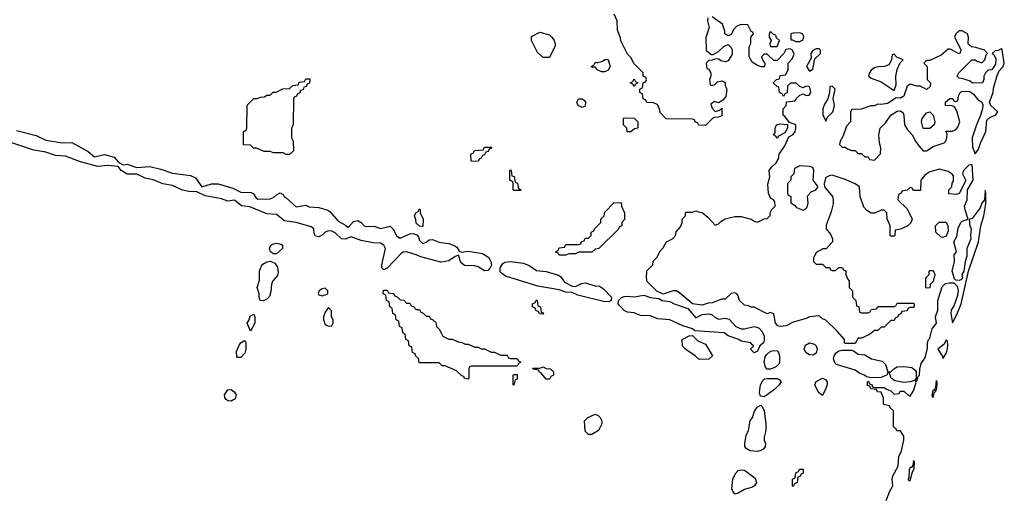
# Model space of a CAD drawing. Header units: inches. Extents: x 2789275 to 2951659, y 860290 to 1033804.
# Tile 47 of 256: x 2817409 to 2823469, y 1001685 to 1004618. Entities that reach past the tile are written whole.
import ezdxf

# ---------------------------------------------------------------- set-up
doc = ezdxf.new("R2010")
doc.units = ezdxf.units.IN
doc.header["$MEASUREMENT"] = 0
doc.layers.add('C8010', color=7, linetype='Continuous')
doc.layers.add('C8020', color=7, linetype='Continuous')

msp = doc.modelspace()

# ---------------------------------------------------------------- linework, layer by layer
at = {"layer": 'C8010', "color": 2}
for points, elevation in [([(2819050, 1003788), (2819030, 1003798), (2818970, 1003798), (2818950, 1003806), (2818912.7, 1003807.3), (2818867.3, 1003827.3), (2818848.4, 1003828.4), (2818830, 1003846), (2818787.3, 1003847.3), (2818786, 1003930), (2818802, 1003938), (2818806, 1003950), (2818808.4, 1004091.6), (2818850, 1004134), (2818870, 1004134), (2818890, 1004142), (2818916.4, 1004143.6), (2818930, 1004154), (2818950, 1004154), (2818968.4, 1004171.6), (2818987.3, 1004172.7), (2819028.4, 1004191.6), (2819070, 1004194), (2819090, 1004214), (2819122, 1004218), (2819130, 1004234), (2819162, 1004238), (2819170, 1004254), (2819194, 1004254), (2819192.7, 1004227.3), (2819178, 1004222), (2819172.7, 1004207.3), (2819158, 1004202), (2819152.7, 1004187.3), (2819138, 1004182), (2819132.7, 1004167.3), (2819118, 1004162), (2819112.7, 1004147.3), (2819098, 1004142), (2819094, 1004130), (2819092, 1003970), (2819082, 1003950), (2819082, 1003890), (2819092, 1003870), (2819094, 1003810), (2819070, 1003788)], 10), ([(2819890, 1003346), (2819870, 1003348), (2819850, 1003366), (2819847.3, 1003387.3), (2819838, 1003410), (2819846, 1003430), (2819862, 1003438), (2819870, 1003454), (2819874, 1003450), (2819874, 1003430), (2819892, 1003390)], 10), ([(2818990, 1003176.2), (2818970, 1003177.6), (2818952.3, 1003190), (2818946.3, 1003210), (2818950, 1003221), (2818954.5, 1003230), (2818970, 1003237.7), (2818990, 1003242.3), (2819017.6, 1003237.6), (2819026.8, 1003230), (2819026, 1003210)], 10), ([(2818910, 1002888.7), (2818888, 1002890), (2818882, 1002910), (2818882.7, 1002930), (2818869.6, 1002969.6), (2818884.2, 1003015.8), (2818884.7, 1003070), (2818897.4, 1003102.6), (2818906.3, 1003113.7), (2818930, 1003127.9), (2818951.9, 1003131.9), (2818978.8, 1003118.8), (2818995.8, 1003095.8), (2818999.9, 1003060.1), (2818995.2, 1003044.8), (2818966, 1003010), (2818958, 1002990), (2818955.3, 1002944.7), (2818945.4, 1002914.6), (2818930, 1002898)], 10), ([(2819290, 1002966), (2819270, 1002962), (2819252, 1002950), (2819246, 1002934), (2819250, 1002924.7), (2819270, 1002918), (2819290, 1002924.7), (2819306, 1002930), (2819306, 1002950)], 14), ([(2819310, 1002846), (2819290, 1002818), (2819278, 1002790), (2819278, 1002770), (2819290, 1002742), (2819310, 1002732), (2819330, 1002734), (2819338, 1002750), (2819338, 1002770), (2819328, 1002790), (2819327.3, 1002827.3)], 14), ([(2818830, 1002702), (2818809.6, 1002750), (2818820.9, 1002770), (2818826.7, 1002793.3), (2818850, 1002806), (2818857.1, 1002790), (2818857.1, 1002750)], 10), ([(2818750, 1002539.5), (2818745.3, 1002545.3), (2818743.6, 1002576.4), (2818760.9, 1002619.1), (2818769.8, 1002630.2), (2818790, 1002642.8), (2818798, 1002638), (2818800.7, 1002630), (2818800.2, 1002590), (2818793.9, 1002566.1), (2818770, 1002539.8)], 10), ([(2818710, 1002269.6), (2818690, 1002272.6), (2818680, 1002280), (2818671.2, 1002290), (2818669.8, 1002309.8), (2818690, 1002339.3), (2818710, 1002342.4), (2818728.9, 1002328.9), (2818740.4, 1002310), (2818734.9, 1002285.1)], 10)]:
    msp.add_lwpolyline(points, close=True, dxfattribs=dict(at, elevation=elevation))
at = {"layer": 'C8010', "color": 2, "elevation": 10}
for points in [[(2817390, 1003935.9), (2817510, 1003906.2), (2817570, 1003876.5), (2817670, 1003860.2), (2817730, 1003862), (2817830, 1003807.9), (2817870, 1003773.7), (2817930, 1003789.1), (2817991, 1003771), (2818019.2, 1003739.2), (2818045.3, 1003725.3), (2818070, 1003728), (2818130, 1003708), (2818210, 1003713.8), (2818278, 1003698), (2818350, 1003672.6), (2818459.3, 1003659.3), (2818490, 1003644.4), (2818530, 1003590.4), (2818590, 1003607.4), (2818630, 1003607.6), (2818721.7, 1003581.7), (2818770, 1003557), (2818834.4, 1003554.4), (2818847.1, 1003547.1), (2818862.8, 1003522.8), (2818874.4, 1003514.4), (2818950, 1003516.4), (2818970, 1003524), (2818990, 1003541), (2819011.6, 1003551.6), (2819030, 1003542), (2819036, 1003530), (2819050, 1003522), (2819110, 1003466.4), (2819170, 1003476.3), (2819190, 1003466.7), (2819250, 1003462), (2819305.9, 1003445.9), (2819318.3, 1003438.3), (2819370, 1003378), (2819413.8, 1003353.8), (2819430, 1003338.8), (2819463.1, 1003376.9), (2819490, 1003382), (2819510.3, 1003370.3), (2819528.6, 1003348.6), (2819545.1, 1003345.1), (2819590, 1003346.7), (2819630, 1003332.2), (2819690, 1003347.3), (2819710, 1003326.8), (2819727.5, 1003287.5), (2819750, 1003273.4), (2819810, 1003299.3), (2819830, 1003301.6), (2819853.7, 1003293.7), (2819862.5, 1003282.5), (2819870, 1003258.8), (2819890, 1003241.3), (2819910, 1003248.7), (2819930, 1003263.8), (2819950, 1003265.7), (2819990, 1003249.1), (2820000, 1003247.8)], [(2820000, 1003126.6), (2819878.3, 1003158.3), (2819850, 1003172), (2819790, 1003188.7), (2819770, 1003188), (2819759.6, 1003180.4), (2819670, 1003088), (2819650, 1003078), (2819638, 1003090), (2819638, 1003110), (2819660.9, 1003210), (2819649.2, 1003230), (2819630, 1003242), (2819584.7, 1003244.7), (2819510, 1003258.4), (2819450, 1003282.7), (2819412.4, 1003267.6), (2819390, 1003269.5), (2819350, 1003306.6), (2819330, 1003316.2), (2819310, 1003318.4), (2819288.7, 1003311.3), (2819270, 1003292.7), (2819250, 1003282), (2819230, 1003285.2), (2819222, 1003302), (2819219.3, 1003330), (2819203.6, 1003343.6), (2819110.5, 1003369.5), (2819039.5, 1003379.5), (2818990, 1003419), (2818930, 1003423.6), (2818825.4, 1003465.4), (2818773.3, 1003473.3), (2818730, 1003507.6), (2818690, 1003500.8), (2818650, 1003515.1), (2818550, 1003534.3), (2818498.8, 1003558.8), (2818450, 1003561.7), (2818410, 1003569.7), (2818350, 1003597.4), (2818290, 1003608.2), (2818230, 1003631.6), (2818181.9, 1003641.9), (2818130, 1003668.3), (2818070, 1003666.8), (2818033, 1003690), (2818014.5, 1003714.5), (2817950, 1003721.4), (2817890, 1003714.8), (2817782.4, 1003742.4), (2817690, 1003778.3), (2817630, 1003782.9), (2817570, 1003802.8), (2817495.8, 1003815.8), (2817329.9, 1003869.9)], [(2820000, 1002496.4), (2819990, 1002506), (2819870, 1002506), (2819866, 1002510), (2819866, 1002530), (2819847.3, 1002547.3), (2819842, 1002562), (2819826, 1002570), (2819822, 1002602), (2819806, 1002610), (2819802, 1002642), (2819786, 1002650), (2819782, 1002682), (2819766, 1002690), (2819762, 1002722), (2819746, 1002730), (2819742, 1002762), (2819726, 1002770), (2819722, 1002802), (2819706, 1002810), (2819702, 1002842), (2819686, 1002850), (2819682, 1002882), (2819666, 1002890), (2819662, 1002922), (2819646, 1002930), (2819647.3, 1002952.7), (2819670, 1002954), (2819678, 1002938), (2819710, 1002934), (2819718, 1002918), (2819732.7, 1002912.7), (2819750, 1002894), (2819772.7, 1002892.7), (2819790, 1002874), (2819810, 1002874), (2819818, 1002858), (2819832.7, 1002852.7), (2819850, 1002834), (2819870, 1002834), (2819878, 1002818), (2819892.7, 1002812.7), (2819910, 1002794), (2819930, 1002794), (2819938, 1002778), (2819950, 1002774), (2819970, 1002754), (2819974, 1002730), (2819990, 1002714), (2820000, 1002695.7)]]:
    msp.add_lwpolyline(points, dxfattribs=at)
at = {"layer": 'C8020', "color": 2, "elevation": 10}
for points in [[(2821644.7, 1004630), (2821641, 1004610), (2821651.3, 1004570), (2821630.9, 1004509.1), (2821634, 1004430), (2821663.6, 1004403.6), (2821676.4, 1004403.6), (2821710, 1004422), (2821744.7, 1004455.3), (2821770, 1004464.7), (2821787.1, 1004447.1), (2821794, 1004430), (2821793.2, 1004406.8), (2821770, 1004364), (2821750, 1004359), (2821725.6, 1004365.6), (2821710, 1004375.3), (2821690, 1004378), (2821670, 1004368), (2821650, 1004366), (2821634, 1004350), (2821638, 1004318), (2821650, 1004314), (2821662, 1004290), (2821662, 1004270), (2821654, 1004250), (2821658, 1004218), (2821670, 1004214), (2821690, 1004222), (2821704, 1004236), (2821730, 1004242), (2821751, 1004231), (2821751.3, 1004210), (2821761, 1004190), (2821755.3, 1004144.7), (2821736.9, 1004123.1), (2821710, 1004106), (2821684.7, 1004115.3), (2821662, 1004098), (2821670, 1004074), (2821690, 1004054), (2821718, 1004062), (2821730, 1004074), (2821730, 1004026), (2821710, 1004018), (2821683.6, 1004016.4), (2821670, 1004008), (2821630, 1003966), (2821588.4, 1003968.4), (2821582, 1003982), (2821566, 1003990), (2821562, 1004002), (2821550, 1004006), (2821388.4, 1004008.4), (2821350, 1004046), (2821347.3, 1004067.3), (2821335.3, 1004095.3), (2821307.3, 1004107.3), (2821268, 1004108), (2821262, 1004122), (2821246, 1004130), (2821242, 1004162), (2821226, 1004170), (2821226, 1004190), (2821242, 1004198), (2821246, 1004230), (2821262, 1004238), (2821266, 1004250), (2821262, 1004262), (2821246, 1004270), (2821246, 1004290), (2821190, 1004346), (2821170, 1004386), (2821150, 1004406), (2821108.4, 1004488.4), (2821107.3, 1004507.3), (2821087.3, 1004552.7), (2821086, 1004610), (2821067.3, 1004652.7)], [(2822740.7, 1001659.3), (2822763.3, 1001716.7), (2822782.7, 1001750), (2822779.3, 1001790), (2822782.7, 1001810), (2822814.5, 1001870), (2822818.7, 1001930), (2822835.8, 1001964.2), (2822851.3, 1002030), (2822850, 1002055.3), (2822830, 1002088), (2822808, 1002088), (2822802, 1002102), (2822786, 1002110), (2822786, 1002210), (2822766, 1002230), (2822762, 1002242), (2822726, 1002250), (2822726, 1002290), (2822710, 1002326), (2822688.4, 1002328.4), (2822682, 1002342), (2822647.3, 1002347.3), (2822642, 1002362), (2822627.3, 1002367.3), (2822626, 1002390), (2822632.7, 1002392.7), (2822638, 1002378), (2822652.7, 1002372.7), (2822658, 1002358), (2822670, 1002354), (2822730, 1002354), (2822743.6, 1002343.6), (2822770, 1002334), (2822790, 1002314), (2822822, 1002318), (2822828.4, 1002331.6), (2822850, 1002332), (2822874, 1002310), (2822890, 1002302), (2822910, 1002334), (2822926, 1002386), (2822922, 1002398), (2822930, 1002394), (2822938, 1002422), (2822946, 1002430), (2822948, 1002468), (2822957, 1002503), (2822982, 1002538), (2822996.4, 1002596.4), (2822995.3, 1002630), (2823002, 1002650), (2823010, 1002658), (2823024.7, 1002715.3), (2823052.3, 1002750), (2823046, 1002790), (2823059.3, 1002830), (2823059.1, 1002890), (2823086.6, 1002973.4), (2823105.9, 1002994.1), (2823130, 1002999.6), (2823159, 1002999), (2823178, 1002978), (2823183.8, 1002950), (2823179.9, 1002920.1), (2823159.5, 1002860.5), (2823140.7, 1002830), (2823138.8, 1002810), (2823150, 1002752), (2823176.5, 1002803.5), (2823204, 1002870), (2823248.7, 1003071.3), (2823309, 1003250), (2823324, 1003350), (2823342.7, 1003410), (2823355.5, 1003484.5), (2823355.3, 1003555.3), (2823350, 1003566), (2823346, 1003510), (2823330, 1003488), (2823319.9, 1003460.1), (2823270, 1003395.3), (2823252, 1003388), (2823257.3, 1003350), (2823265.5, 1003330), (2823260.7, 1003290), (2823262.8, 1003270), (2823238.8, 1003210), (2823238, 1003162), (2823227.7, 1003130), (2823218.8, 1003070), (2823207.3, 1003050), (2823212, 1003030), (2823202, 1003018), (2823190, 1003013.2), (2823170, 1003015.1), (2823162.3, 1003022.3), (2823147.6, 1003070), (2823162.9, 1003130), (2823160.7, 1003170), (2823174.5, 1003190), (2823158, 1003250), (2823175.6, 1003284.4), (2823184.8, 1003335.2), (2823201.2, 1003370), (2823210, 1003378.8), (2823246, 1003390), (2823227.3, 1003447.3), (2823224.7, 1003470), (2823239.5, 1003510), (2823241.2, 1003570), (2823278, 1003630), (2823270, 1003726), (2823250, 1003722), (2823218, 1003690), (2823211.3, 1003670), (2823231, 1003629), (2823190, 1003548.7), (2823170, 1003542), (2823127.3, 1003547.3), (2823128, 1003570), (2823146, 1003590), (2823148.4, 1003611.6), (2823156.4, 1003623.6), (2823156.4, 1003656.4), (2823148.4, 1003668.4), (2823123.1, 1003683.1), (2823070, 1003697.2), (2823010, 1003682), (2822979.6, 1003660.4), (2822954, 1003630), (2822952.7, 1003567.3), (2822910, 1003566), (2822902, 1003582), (2822890, 1003586), (2822871.6, 1003568.4), (2822838, 1003562), (2822834, 1003550), (2822818, 1003542), (2822814, 1003510), (2822870, 1003454), (2822902, 1003390), (2822892.7, 1003367.3), (2822871.6, 1003348.4), (2822830, 1003328), (2822798, 1003322), (2822794, 1003290), (2822790, 1003286), (2822770, 1003286), (2822766, 1003290), (2822766, 1003350), (2822747.3, 1003392.7), (2822746, 1003430), (2822730, 1003446), (2822710, 1003446), (2822671.6, 1003428.4), (2822650, 1003428), (2822623.1, 1003443.1), (2822604, 1003464), (2822582, 1003530), (2822578, 1003590), (2822550, 1003608.7), (2822490, 1003635.3), (2822410, 1003662), (2822390, 1003658), (2822370, 1003646), (2822361, 1003610), (2822362, 1003590), (2822410.6, 1003530.6), (2822414.8, 1003510), (2822414.4, 1003485.6), (2822403.6, 1003436.4), (2822372.7, 1003352.7), (2822372, 1003330), (2822398, 1003298), (2822412, 1003270), (2822412, 1003250), (2822371.6, 1003208.4), (2822352.7, 1003207.3), (2822310, 1003186), (2822294, 1003150), (2822294, 1003130), (2822310, 1003114), (2822350, 1003114), (2822370, 1003094), (2822392.7, 1003092.7), (2822398, 1003078), (2822410, 1003074), (2822430, 1003074), (2822450, 1003094), (2822470, 1003094), (2822478, 1003078), (2822492.7, 1003072.7), (2822494, 1003050), (2822503.6, 1003023.6), (2822514, 1003010), (2822514, 1002970), (2822534, 1002950), (2822534, 1002910), (2822554, 1002890), (2822558, 1002858), (2822574, 1002850), (2822578, 1002818), (2822590, 1002814), (2822630, 1002814), (2822642, 1002818), (2822650, 1002834), (2822682, 1002838), (2822690, 1002854), (2822790, 1002854), (2822802, 1002858), (2822810, 1002874), (2822910, 1002874), (2822914, 1002870), (2822914, 1002850), (2822910, 1002846), (2822890, 1002846), (2822878, 1002842), (2822870, 1002826), (2822838, 1002822), (2822832.7, 1002807.3), (2822818, 1002802), (2822814, 1002790), (2822798, 1002782), (2822790, 1002766), (2822770, 1002766), (2822730, 1002726), (2822710, 1002726), (2822690, 1002706), (2822670, 1002706), (2822639.6, 1002680.4), (2822590, 1002658), (2822570, 1002658), (2822550, 1002626), (2822490, 1002626), (2822486, 1002630), (2822486, 1002650), (2822440.4, 1002700.4), (2822370, 1002768), (2822350, 1002778), (2822330, 1002795.3), (2822270, 1002789), (2822250, 1002779), (2822170, 1002757.2), (2822125.5, 1002734.5), (2822090, 1002729.3), (2822074.5, 1002734.5), (2822060.9, 1002750), (2822050, 1002808), (2822030, 1002815.3), (2822008.9, 1002808.9), (2821930, 1002848), (2821910, 1002848), (2821896.4, 1002856.4), (2821870, 1002862), (2821838, 1002890), (2821830, 1002918), (2821822, 1002930), (2821810, 1002937.2), (2821787.5, 1002932.5), (2821750, 1002898), (2821730, 1002898), (2821670, 1002875.3), (2821646.4, 1002873.6), (2821610, 1002862), (2821549, 1002869), (2821470, 1002938), (2821450, 1002948.7), (2821430, 1002948.7), (2821368.4, 1002928.4), (2821330, 1002948), (2821270, 1003006), (2821266, 1003030), (2821268.4, 1003071.6), (2821306, 1003110), (2821308.4, 1003131.6), (2821330, 1003154), (2821350, 1003194), (2821370, 1003214), (2821388.9, 1003251.1), (2821426, 1003270), (2821446, 1003290), (2821448.4, 1003311.6), (2821476.4, 1003343.6), (2821486, 1003370), (2821486, 1003390), (2821506, 1003410), (2821506, 1003430), (2821510, 1003434), (2821550, 1003434), (2821570, 1003442), (2821592.7, 1003432.7), (2821610, 1003432), (2821643.6, 1003403.6), (2821690, 1003354), (2821710, 1003362), (2821723.1, 1003376.9), (2821750, 1003392), (2821810, 1003406), (2821850, 1003406), (2821910, 1003391), (2821930, 1003378), (2821950, 1003372), (2821990, 1003392), (2822010, 1003394), (2822027.3, 1003412.7), (2822028, 1003430), (2822038, 1003450), (2822058, 1003470), (2822056.4, 1003496.4), (2822048, 1003510), (2822030, 1003519), (2822018, 1003550), (2822013.6, 1003606.4), (2822026, 1003650), (2822022, 1003690), (2822035.3, 1003710), (2822063.7, 1003736.3), (2822078, 1003762), (2822083.7, 1003790), (2822118, 1003842), (2822142, 1003898), (2822170, 1003912), (2822182, 1003930), (2822186, 1003946), (2822186, 1003970), (2822146, 1003986), (2822120.4, 1004020.4), (2822108, 1004030), (2822108, 1004070), (2822126, 1004090), (2822127.3, 1004112.7), (2822182, 1004118), (2822187.3, 1004132.7), (2822210, 1004154), (2822230, 1004162), (2822250, 1004152), (2822267.3, 1004152.7), (2822278, 1004170), (2822274.6, 1004194.6), (2822267.3, 1004207.3), (2822250, 1004208), (2822230, 1004198), (2822210, 1004206), (2822187.3, 1004227.3), (2822152.7, 1004227.3), (2822134, 1004210), (2822132.7, 1004167.3), (2822118, 1004162), (2822110, 1004146), (2822102, 1004162), (2822086, 1004170), (2822082, 1004202), (2822070, 1004206), (2822046, 1004230), (2822066, 1004250), (2822086, 1004254), (2822090, 1004274), (2822122, 1004278), (2822138, 1004310), (2822138, 1004350), (2822163.1, 1004376.9), (2822174.6, 1004405.4), (2822166, 1004430), (2822150, 1004438), (2822124.7, 1004435.3), (2822110.9, 1004409.1), (2822070, 1004366), (2822050, 1004366), (2822010, 1004406), (2821990, 1004406), (2821974, 1004390), (2821983.6, 1004363.6), (2821994, 1004350), (2821992.7, 1004327.3), (2821972.7, 1004327.3), (2821950, 1004335.3), (2821916.4, 1004356.4), (2821898, 1004390), (2821898, 1004450), (2821908.4, 1004471.6), (2821908.9, 1004511.1), (2821926, 1004530), (2821922, 1004542), (2821910, 1004546), (2821890, 1004586), (2821850, 1004589), (2821822, 1004578), (2821802, 1004558), (2821790, 1004528), (2821770, 1004518), (2821748.7, 1004530), (2821748.4, 1004548.4), (2821735.3, 1004590), (2821670, 1004635.3)], [(2820000, 1003247.8), (2820050, 1003241.3), (2820086.8, 1003226.8), (2820098.6, 1003218.6), (2820113, 1003193), (2820127.3, 1003187.3), (2820170, 1003193.7), (2820258.3, 1003178.3), (2820295.6, 1003155.6), (2820307.6, 1003130), (2820311.7, 1003108.3), (2820304.4, 1003090), (2820290, 1003075.6), (2820270, 1003073), (2820230, 1003097.4), (2820210, 1003103), (2820145.6, 1003105.6), (2820123.7, 1003123.7), (2820110, 1003169), (2820090, 1003161.3), (2820050, 1003133.6), (2820005.2, 1003125.2), (2820000, 1003126.6)], [(2820000, 1002695.7), (2820014, 1002670), (2820050, 1002652), (2820070, 1002652), (2820112.7, 1002632.7), (2820130, 1002632), (2820150, 1002622), (2820170, 1002622), (2820210, 1002602), (2820230, 1002602), (2820250, 1002592), (2820270, 1002592), (2820310, 1002572), (2820331.6, 1002571.6), (2820370, 1002554), (2820410, 1002554), (2820418, 1002538), (2820430, 1002534), (2820470, 1002534), (2820478, 1002518), (2820494, 1002510), (2820478, 1002502), (2820470, 1002486), (2820190, 1002486), (2820178, 1002482), (2820174, 1002470), (2820174, 1002410), (2820170, 1002406), (2820146, 1002410), (2820142, 1002422), (2820130, 1002426), (2820096.4, 1002456.4), (2820027.3, 1002487.3), (2820008.4, 1002488.4), (2820000, 1002496.4)]]:
    msp.add_lwpolyline(points, dxfattribs=at)
for points in [[(2820630, 1004386), (2820596.4, 1004416.4), (2820558, 1004490), (2820558, 1004510), (2820563.1, 1004516.9), (2820610, 1004542), (2820670, 1004524.7), (2820684.7, 1004510), (2820698, 1004490), (2820704.7, 1004470), (2820703.6, 1004456.4), (2820670, 1004386)], [(2822030, 1004546), (2822022, 1004530), (2822022, 1004510), (2822034, 1004490), (2822024.7, 1004470), (2822030, 1004454), (2822070, 1004454), (2822086, 1004490), (2822067.3, 1004507.3), (2822062, 1004522), (2822047.3, 1004527.3)], [(2822210, 1004538), (2822170, 1004535.3), (2822154, 1004530), (2822154, 1004494), (2822166, 1004494), (2822184.7, 1004484.7), (2822210, 1004484.7), (2822230, 1004494), (2822235.3, 1004515.3), (2822226, 1004530)], [(2823210, 1004549), (2823190, 1004548.7), (2823171.3, 1004530), (2823162, 1004510), (2823199.6, 1004439.6), (2823202, 1004430), (2823194, 1004410), (2823190, 1004408), (2823136.4, 1004436.4), (2823123.6, 1004436.4), (2823079.8, 1004400.2), (2823010, 1004366), (2822990, 1004366), (2822974, 1004350), (2822994, 1004330), (2822994, 1004250), (2823014, 1004230), (2823012.7, 1004207.3), (2822992, 1004188), (2822950, 1004208), (2822930, 1004208.7), (2822890, 1004222), (2822871, 1004209), (2822850, 1004148), (2822830, 1004135.3), (2822803.6, 1004136.4), (2822750, 1004102), (2822710, 1004095.3), (2822690, 1004098), (2822670, 1004088.7), (2822647.3, 1004087.3), (2822587.3, 1004067.3), (2822530, 1004066), (2822522, 1004050), (2822522, 1003990), (2822496.9, 1003963.1), (2822477.3, 1003902.7), (2822458, 1003870), (2822454, 1003850), (2822470, 1003834), (2822490, 1003834), (2822503.6, 1003823.6), (2822530, 1003814), (2822550, 1003814), (2822570, 1003794), (2822590, 1003794), (2822610, 1003774), (2822630, 1003774), (2822638, 1003758), (2822670, 1003754), (2822707.3, 1003792.7), (2822708, 1003830), (2822700.2, 1003860.2), (2822697.2, 1003910), (2822704, 1003950), (2822737.2, 1003982.8), (2822769.4, 1004030.6), (2822810, 1004056), (2822830, 1004058), (2822845.4, 1004045.4), (2822851, 1004030), (2822854.8, 1003970), (2822870, 1003944.7), (2822902, 1003910), (2822922, 1003870), (2822942, 1003842), (2822970, 1003812), (2822990, 1003812), (2823030, 1003838), (2823099.3, 1003860.7), (2823108.7, 1003870), (2823115.3, 1003890), (2823116.4, 1003916.4), (2823109, 1003931), (2823150, 1003932), (2823170, 1003942), (2823183.1, 1003956.9), (2823195.3, 1003990), (2823176.4, 1004056.4), (2823162, 1004082), (2823147.3, 1004087.3), (2823106, 1004090), (2823106, 1004110), (2823132.7, 1004132.7), (2823152.7, 1004132.7), (2823158, 1004118), (2823170, 1004114), (2823182, 1004118), (2823186, 1004150), (2823198, 1004170), (2823210, 1004178), (2823256, 1004176), (2823278.8, 1004158.8), (2823306, 1004126), (2823331.1, 1004111.1), (2823336, 1004096), (2823334.8, 1004070), (2823322.8, 1004030), (2823295.2, 1003964.8), (2823270.6, 1003890), (2823273.7, 1003833.7), (2823290, 1003792), (2823310, 1003821), (2823321.4, 1003858.6), (2823354, 1003930), (2823360.4, 1003999.6), (2823381.3, 1004018.7), (2823415.3, 1004030), (2823429.2, 1004050), (2823385.2, 1004090), (2823377.2, 1004110), (2823399.3, 1004170), (2823402.7, 1004197.3), (2823425.6, 1004274.4), (2823437.2, 1004302.8), (2823461.2, 1004330), (2823468.7, 1004350), (2823454.6, 1004434.6), (2823450, 1004438), (2823431.6, 1004428.4), (2823412.7, 1004427.3), (2823394, 1004410), (2823403.6, 1004403.6), (2823416.9, 1004376.9), (2823414.8, 1004345.2), (2823391, 1004309), (2823370, 1004308), (2823352, 1004290), (2823342, 1004270), (2823342, 1004250), (2823334, 1004230), (2823272.7, 1004227.3), (2823259, 1004239), (2823214.6, 1004254.6), (2823190, 1004258), (2823178, 1004270), (2823188, 1004290), (2823268.7, 1004371.3), (2823290, 1004372), (2823302, 1004362), (2823330, 1004352), (2823348, 1004370), (2823358, 1004402), (2823366, 1004410), (2823346, 1004430), (2823292.7, 1004447.3), (2823266, 1004450), (2823246, 1004470), (2823248.7, 1004510), (2823242, 1004530)], [(2822330, 1004438), (2822310, 1004438), (2822290, 1004428), (2822278, 1004410), (2822279.6, 1004380.4), (2822252, 1004330), (2822270, 1004302), (2822290, 1004314), (2822302, 1004378), (2822338, 1004410), (2822338, 1004430)], [(2822790, 1004406), (2822778, 1004402), (2822774, 1004370), (2822758.8, 1004341.2), (2822730.9, 1004329.1), (2822690, 1004328.7), (2822670, 1004322), (2822650, 1004308), (2822638, 1004290), (2822632, 1004270), (2822650, 1004258), (2822710, 1004236), (2822790, 1004182), (2822803.1, 1004216.9), (2822802, 1004270), (2822808.4, 1004311.6), (2822827.3, 1004352.7), (2822846, 1004370), (2822807.3, 1004387.3)], [(2820990, 1004298), (2820966, 1004310), (2820950, 1004326), (2820930, 1004326), (2820926, 1004330), (2820942, 1004338), (2820950, 1004354), (2820970, 1004354), (2820996.4, 1004363.6), (2821010, 1004374), (2821030, 1004374), (2821042, 1004330), (2821030, 1004308), (2821010, 1004298)], [(2821190, 1004206), (2821182, 1004222), (2821166, 1004230), (2821182, 1004238), (2821190, 1004254), (2821198, 1004238), (2821214, 1004230), (2821198, 1004222)], [(2822410, 1004208), (2822394, 1004206), (2822392, 1004170), (2822382, 1004130), (2822362, 1004098), (2822351.3, 1004070), (2822351.6, 1004031.6), (2822370, 1003994), (2822381.2, 1004018.8), (2822413.2, 1004050), (2822424, 1004090), (2822415.3, 1004130), (2822428, 1004190)], [(2820870, 1004078), (2820846, 1004090), (2820838, 1004110), (2820848.9, 1004131.1), (2820870, 1004132), (2820883.6, 1004123.6), (2820892, 1004110), (2820890, 1004086)], [(2822969.1, 1003949.1), (2822959, 1003990), (2822964, 1004010), (2822990, 1004044.7), (2823010, 1004052), (2823030.8, 1004030.8), (2823041, 1003990), (2823038, 1003970), (2823010, 1003949.2)], [(2821147.3, 1003927.3), (2821146, 1003950), (2821126, 1003970), (2821126, 1004010), (2821130, 1004014), (2821191.6, 1004011.6), (2821214, 1003990), (2821214, 1003950), (2821192.7, 1003947.3), (2821170, 1003928)], [(2822070, 1003888.7), (2822062, 1003902), (2822048.7, 1003910), (2822058, 1003922), (2822058, 1003950), (2822066, 1003970), (2822090, 1003978), (2822134, 1003974), (2822134, 1003950), (2822118, 1003922), (2822078, 1003902)], [(2820190, 1003746), (2820188, 1003750), (2820186, 1003790), (2820202, 1003798), (2820207.3, 1003812.7), (2820262, 1003818), (2820270, 1003834), (2820312.7, 1003832.7), (2820312.7, 1003827.3), (2820298, 1003822), (2820292.7, 1003807.3), (2820278, 1003802), (2820270, 1003786), (2820258, 1003782), (2820250, 1003766), (2820238, 1003762), (2820230, 1003748)], [(2820450, 1003566), (2820446, 1003570), (2820446, 1003610), (2820442, 1003622), (2820426, 1003630), (2820426, 1003690), (2820430, 1003694), (2820434, 1003690), (2820438, 1003658), (2820452.7, 1003652.7), (2820458, 1003618), (2820472.7, 1003612.7), (2820478, 1003578), (2820492.7, 1003572.7), (2820490, 1003566)], [(2822210, 1003718), (2822178, 1003702), (2822174, 1003670), (2822154, 1003650), (2822154, 1003630), (2822134, 1003610), (2822134, 1003550), (2822138, 1003538), (2822154, 1003530), (2822154, 1003490), (2822176.9, 1003476.9), (2822190, 1003462), (2822230, 1003446), (2822250, 1003456), (2822258, 1003470), (2822262, 1003490), (2822258, 1003530), (2822261.2, 1003538.8), (2822281, 1003559), (2822308.7, 1003570), (2822324, 1003590), (2822292.7, 1003630), (2822297.2, 1003690), (2822290, 1003708), (2822270, 1003715.3)], [(2820730, 1003168), (2820722, 1003182), (2820706, 1003190), (2820722, 1003198), (2820730, 1003214), (2820762, 1003218), (2820770, 1003234), (2820850, 1003234), (2820862, 1003238), (2820867.3, 1003252.7), (2820882, 1003258), (2820890, 1003274), (2820910, 1003274), (2820926, 1003290), (2820926, 1003310), (2820942, 1003318), (2820946, 1003330), (2820986, 1003370), (2820986, 1003390), (2821006, 1003410), (2821010, 1003434), (2821066, 1003490), (2821110, 1003494), (2821112, 1003470), (2821132, 1003430), (2821132, 1003388), (2821114, 1003370), (2821114, 1003350), (2821098, 1003342), (2821092.7, 1003327.3), (2820974, 1003210), (2820950, 1003206), (2820930, 1003188), (2820850, 1003188), (2820830, 1003178), (2820790, 1003178), (2820770, 1003168)], [(2823090, 1003278), (2823080.4, 1003280.4), (2823048, 1003310), (2823046, 1003350), (2823068.4, 1003371.6), (2823110, 1003371.3), (2823122, 1003350), (2823123.6, 1003316.4), (2823110, 1003286)], [(2820830, 1002976.5), (2820866.4, 1002993.6), (2820890, 1002998), (2820950, 1002980.2), (2820977.2, 1002977.2), (2821001.1, 1002961.1), (2821050.5, 1002910.5), (2821050, 1002889), (2821037.1, 1002882.9), (2821010, 1002881.3), (2820843.5, 1002923.5), (2820810, 1002939.5), (2820770, 1002941.3), (2820730, 1002956.3), (2820597.7, 1002977.7), (2820399.2, 1003039.2), (2820375.3, 1003055.3), (2820367, 1003067), (2820365.6, 1003090), (2820381.8, 1003118.2), (2820394.6, 1003125.4), (2820430.5, 1003130.5), (2820510, 1003120.5), (2820545.2, 1003105.2), (2820590, 1003074), (2820650, 1003068.2), (2820725.3, 1003045.3), (2820737.1, 1003037.1), (2820761.8, 1003001.8), (2820810, 1002977.4)], [(2822990, 1002966), (2822986, 1002970), (2822986, 1003030), (2823006, 1003050), (2823006, 1003070), (2823010, 1003074), (2823030, 1003074), (2823042, 1003050), (2823030, 1003006), (2823012, 1002988), (2823010, 1002968)], [(2820630, 1002806), (2820607.3, 1002807.3), (2820602, 1002822), (2820587.3, 1002827.3), (2820582, 1002842), (2820566, 1002850), (2820566, 1002870), (2820582, 1002878), (2820590, 1002894), (2820594, 1002890), (2820598, 1002858), (2820614, 1002850), (2820618, 1002818), (2820630, 1002814), (2820634, 1002810)], [(2821570, 1002784), (2821610, 1002804.4), (2821650, 1002807.2), (2821670, 1002802.4), (2821690, 1002784.4), (2821710, 1002775.5), (2821750, 1002780.3), (2821774.9, 1002774.9), (2821816.3, 1002730), (2821850, 1002715.8), (2821870, 1002715.3), (2821930, 1002730.6), (2821945.5, 1002725.5), (2821959.6, 1002719.6), (2821979, 1002699), (2821990.2, 1002670.2), (2821991.6, 1002648.4), (2821986, 1002630), (2821964.7, 1002610), (2821950, 1002578), (2821930, 1002568), (2821906, 1002590), (2821928, 1002610), (2821916.5, 1002616.5), (2821908, 1002630), (2821850, 1002639), (2821835.3, 1002650), (2821770, 1002671.5), (2821744, 1002690), (2821563.1, 1002703.1), (2821550, 1002715.3), (2821490, 1002734.7), (2821410, 1002771.1), (2821336.3, 1002776.3), (2821290, 1002795.6), (2821230, 1002798), (2821190, 1002814), (2821150, 1002817.2), (2821130, 1002829), (2821100.1, 1002860.1), (2821093.2, 1002870), (2821094, 1002890), (2821112.3, 1002907.7), (2821130, 1002914), (2821150, 1002917.3), (2821190, 1002912.7), (2821250, 1002923.8), (2821291.8, 1002908.2), (2821342.8, 1002902.8), (2821362, 1002890), (2821410, 1002883.8), (2821436, 1002870), (2821520.7, 1002840.7)], [(2821590, 1002526), (2821566, 1002550), (2821508.9, 1002588.9), (2821488.9, 1002608.9), (2821486, 1002650), (2821530, 1002672), (2821550, 1002674), (2821582, 1002642), (2821630, 1002622), (2821672, 1002550), (2821650, 1002528)], [(2823110, 1002648), (2823098, 1002622), (2823058.8, 1002590), (2823086, 1002550), (2823090, 1002534), (2823112.9, 1002567.1), (2823116.5, 1002583.5), (2823121.2, 1002610), (2823119, 1002639)], [(2822010, 1002466.6), (2821998.7, 1002478.7), (2821990.9, 1002510), (2821996.8, 1002543.2), (2822004.1, 1002555.9), (2822030, 1002577.6), (2822050, 1002582.6), (2822070, 1002579.3), (2822079.3, 1002570), (2822085.7, 1002550), (2822085.3, 1002510), (2822081.3, 1002498.7), (2822060.9, 1002479.1), (2822030, 1002467.3)], [(2822290, 1002553.6), (2822270, 1002555.8), (2822250, 1002567), (2822236.3, 1002590), (2822245.6, 1002614.4), (2822270, 1002630.3), (2822300.3, 1002620.3), (2822310.3, 1002610.3), (2822317, 1002590), (2822310, 1002566.6)], [(2822770, 1002451), (2822789, 1002470), (2822810, 1002482), (2822850, 1002484.4), (2822898.6, 1002478.6), (2822920.7, 1002460.7), (2822926.8, 1002450), (2822926, 1002414), (2822919.6, 1002400.4), (2822890, 1002388.7), (2822850, 1002385.2), (2822795.1, 1002395.1), (2822772.9, 1002412.9), (2822762, 1002442), (2822750, 1002446), (2822746.8, 1002433.2), (2822710, 1002416), (2822650, 1002414), (2822620.4, 1002420.4), (2822608, 1002430), (2822580.2, 1002440.2), (2822550, 1002461.2), (2822435.6, 1002495.6), (2822425.8, 1002505.8), (2822417.6, 1002530), (2822422, 1002550), (2822433, 1002567), (2822450, 1002580.7), (2822470, 1002584.9), (2822530, 1002584), (2822541, 1002581), (2822570, 1002558.8), (2822610, 1002554.9), (2822651, 1002530), (2822716.9, 1002516.9), (2822736.9, 1002496.9), (2822751.3, 1002451.3)], [(2820650, 1002406), (2820620.4, 1002440.4), (2820606, 1002450), (2820602, 1002462), (2820570, 1002468), (2820567.3, 1002472.7), (2820610, 1002474), (2820630, 1002482), (2820650, 1002472), (2820674, 1002470), (2820694, 1002450), (2820694, 1002430), (2820678, 1002422), (2820670, 1002406)], [(2820450, 1002368.7), (2820446, 1002370), (2820446, 1002430), (2820450, 1002434), (2820470, 1002434), (2820470, 1002406), (2820458, 1002402)], [(2821990, 1002297.2), (2821970, 1002302), (2821966.8, 1002306.8), (2821963, 1002323), (2821965.5, 1002354.5), (2821968.6, 1002371.4), (2821982, 1002398), (2821993, 1002407), (2822010, 1002410.7), (2822070, 1002410.5), (2822084, 1002404), (2822094.8, 1002390), (2822084, 1002370), (2822056.7, 1002343.3), (2822010, 1002309.2)], [(2822350, 1002306), (2822324.7, 1002324.7), (2822302, 1002370), (2822310, 1002392), (2822350, 1002411.3), (2822370, 1002402), (2822378, 1002390), (2822378, 1002370), (2822371, 1002349)], [(2823050, 1002398), (2823044.7, 1002355.3), (2823039.6, 1002340.4), (2823030, 1002338), (2823026.8, 1002326.8), (2823023.6, 1002303.6), (2823030, 1002294), (2823038, 1002322), (2823046, 1002330), (2823042, 1002338), (2823050, 1002334), (2823054, 1002350), (2823055.3, 1002390)], [(2821950, 1001960.7), (2821905.1, 1001965.1), (2821879.3, 1001979.3), (2821871.8, 1001991.8), (2821871.2, 1002011.2), (2821880.6, 1002059.4), (2821895.1, 1002090), (2821903.7, 1002150), (2821918.4, 1002170), (2821931.2, 1002208.8), (2821947.1, 1002232.9), (2821970, 1002246), (2821978.5, 1002238.5), (2821990.6, 1002210.6), (2822002, 1002130), (2822000.7, 1002090), (2821990.9, 1002049.1), (2821990.8, 1002030), (2821999.1, 1002010), (2821996.3, 1001990), (2821984.4, 1001975.6), (2821970, 1001967)], [(2820910, 1002066), (2820890, 1002086), (2820886, 1002150), (2820906, 1002170), (2820950.9, 1002190.9), (2820970, 1002182), (2820982, 1002170), (2820992, 1002150), (2820992, 1002130), (2820972, 1002090), (2820930, 1002066)], [(2822910, 1001906), (2822906, 1001874), (2822896.9, 1001863.1), (2822890, 1001862), (2822882.8, 1001850), (2822882, 1001798), (2822874, 1001790), (2822882, 1001782), (2822890, 1001782), (2822904, 1001836), (2822914, 1001854), (2822915.3, 1001895.3)], [(2821810, 1001698), (2821797, 1001717), (2821791.6, 1001731.6), (2821796.9, 1001790), (2821813.9, 1001826.1), (2821830, 1001844.4), (2821850, 1001848.9), (2821870, 1001846), (2821935.8, 1001795.8), (2821944, 1001770), (2821930.5, 1001749.5), (2821918, 1001742), (2821870, 1001726), (2821830, 1001704)], [(2822170, 1001746), (2822166, 1001750), (2822166, 1001790), (2822182, 1001798), (2822186, 1001830), (2822202, 1001838), (2822208, 1001852), (2822230, 1001851.3), (2822231.6, 1001828.4), (2822218, 1001822), (2822210, 1001806), (2822198, 1001802), (2822194, 1001770), (2822178, 1001762)]]:
    msp.add_lwpolyline(points, close=True, dxfattribs=at)

doc.saveas('drawing.dxf')
